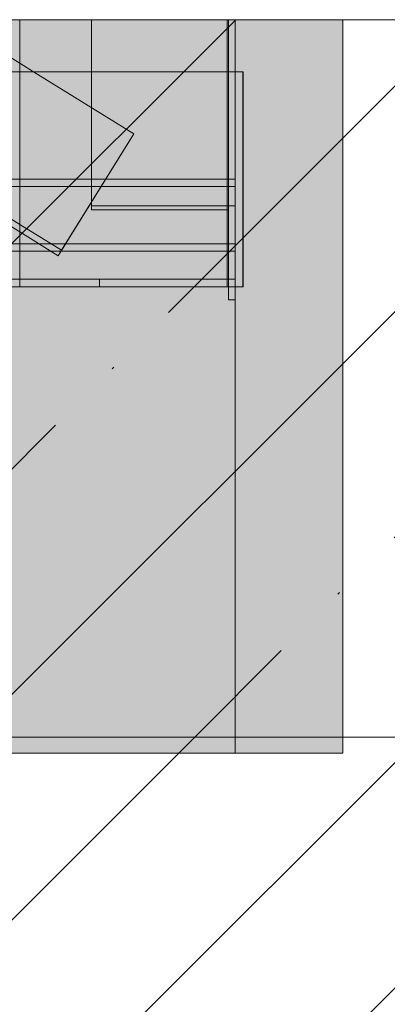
# Model space of a CAD drawing. Header units: millimetres. Extents: x -8351563 to -8343231, y 8501 to 6136062.
# Tile 18 of 42: x -8349595 to -8349493, y 11086 to 11360. Entities that reach past the tile are written whole.
import ezdxf

# ---------------------------------------------------------------- set-up
doc = ezdxf.new("R2010")
doc.units = ezdxf.units.MM
for name, color, linetype, lineweight in [('Обобщенные модели', 7, 'Continuous', 18), ('Тонкие линии', 7, 'Continuous', 18), ('Элементы узлов', 7, 'Continuous', 18)]:
    doc.layers.add(name, color=color, linetype=linetype, lineweight=lineweight)
pattern_1 = [(45, (-8349962.59, 58707.51), (-62.8618, 62.8618), []), (45, (-8349899.73, 58707.51), (-62.8618, 62.8618), [111.125, -22.225, 0.67056, -21.554])]

# ---------------------------------------------------------------- blocks, each defined once
blk = doc.blocks.new('Корзинка под кондиционер - Корзинка под кондиционер-21323725-Схема устройства несущих элементов окон ПВХ')
at = {"layer": 'Обобщенные модели', "true_color": 0xedefee, "transparency": 33554483}
for points in [[(-8350505.3, 11155.5), (-8349505.3, 11155.5), (-8349505.3, 11360), (-8350047.01, 11360), (-8350047.01, 11344.3), (-8350069.53, 11344.3), (-8350069.53, 11360), (-8350080.53, 11325.36), (-8350091.53, 11360), (-8350505.3, 11360), (-8350505.3, 11160)], [(-8349505.3, 11155.5), (-8349505.29, 11155.5), (-8349505.3, 11160)]]:
    blk.add_hatch(color=7, dxfattribs=at).paths.add_polyline_path(points)
at = {"layer": 'Обобщенные модели', "color": 9, "true_color": 0xb7b7b7}
for p, q in [((-8349535.3, 11360), (-8349535.3, 11345.5)), ((-8349505.29, 11155.5), (-8349505.29, 11360)), ((-8349535.3, 11285.5), (-8349535.3, 11155.5)), ((-8349535.29, 11155.5), (-8349535.29, 11281.93)), ((-8350475.3, 11155.5), (-8349535.3, 11155.5)), ((-8349535.3, 11155.5), (-8349535.29, 11155.5)), ((-8349535.29, 11155.5), (-8349505.3, 11155.5))]:
    blk.add_line(p, q, dxfattribs=at)
at = {"layer": 'Обобщенные модели', "color": 254, "true_color": 0xe6e6e6}
blk.add_line((-8349535.29, 11345.5), (-8349535.29, 11360), dxfattribs=at)
at = {"layer": 'Обобщенные модели', "color": 253, "true_color": 0xaaaaaa}
for p, q in [((-8349505.3, 11155.5), (-8349505.3, 11360)), ((-8349505.3, 11155.5), (-8350505.3, 11155.5)), ((-8349505.29, 11155.5), (-8349505.3, 11155.5))]:
    blk.add_line(p, q, dxfattribs=at)
at = {"layer": 'Обобщенные модели', "color": 9, "true_color": 0xc5c5c5}
blk.add_line((-8349535.3, 11345.5), (-8349535.3, 11285.5), dxfattribs=at)
at = {"layer": 'Обобщенные модели', "color": 7, "true_color": 0xefefef}
for p, q in [((-8349535.29, 11315.5), (-8349535.29, 11345.5)), ((-8349535.29, 11287.7), (-8349535.29, 11295.5))]:
    blk.add_line(p, q, dxfattribs=at)
at = {"layer": 'Обобщенные модели', "color": 7, "true_color": 0xf4f4f4}
for p, q in [((-8349535.29, 11313.5), (-8349535.29, 11315.5)), ((-8349535.29, 11295.5), (-8349535.29, 11297.5))]:
    blk.add_line(p, q, dxfattribs=at)
at = {"layer": 'Обобщенные модели', "color": 7, "true_color": 0xf7f7f7}
blk.add_line((-8349535.29, 11297.5), (-8349535.29, 11313.5), dxfattribs=at)
at = {"layer": 'Обобщенные модели', "color": 7, "true_color": 0xf2f2f2}
blk.add_line((-8349535.29, 11285.5), (-8349535.29, 11287.7), dxfattribs=at)
at = {"layer": 'Обобщенные модели', "color": 254, "true_color": 0xd0d0d0}
blk.add_line((-8349535.29, 11281.93), (-8349535.29, 11285.5), dxfattribs=at)
blk = doc.blocks.new('HILTI_s_Профиль_MFT-ST - Профиль MFT-ST 40x20х2_0-20934203-Схема устройства несущих элементов окон ПВХ')
at = {"layer": 'Обобщенные модели', "color": 254, "true_color": 0xf5d9e5}
for p, q in [((-8349619.01, 11315.5), (-8349595.3, 11315.5)), ((-8349571.37, 11315.5), (-8349595.3, 11315.5)), ((-8349571.37, 11315.5), (-8349535.3, 11315.5)), ((-8349595.3, 11313.5), (-8349615.78, 11313.5)), ((-8349572.61, 11313.5), (-8349535.3, 11313.5)), ((-8349535.3, 11313.5), (-8349572.61, 11313.5)), ((-8349589.91, 11297.5), (-8349595.3, 11297.5)), ((-8349589.91, 11297.5), (-8349595.3, 11297.5)), ((-8349586.68, 11295.5), (-8349595.3, 11295.5)), ((-8349583.75, 11295.5), (-8349586.68, 11295.5)), ((-8349535.3, 11295.5), (-8349583.75, 11295.5)), ((-8349535.3, 11297.5), (-8349582.51, 11297.5)), ((-8349535.3, 11297.5), (-8349582.51, 11297.5))]:
    blk.add_line(p, q, dxfattribs=at)
at = {"layer": 'Обобщенные модели', "color": 254, "true_color": 0xf3d0df}
for p, q in [((-8349595.3, 11315.5), (-8349619.01, 11315.5)), ((-8349535.3, 11315.5), (-8349571.37, 11315.5)), ((-8349595.3, 11297.5), (-8350415.3, 11297.5)), ((-8349595.3, 11295.5), (-8350415.3, 11295.5)), ((-8349586.68, 11295.5), (-8349595.3, 11295.5)), ((-8349535.3, 11295.5), (-8349583.75, 11295.5))]:
    blk.add_line(p, q, dxfattribs=at)
at = {"layer": 'Обобщенные модели', "color": 7, "true_color": 0xf7e0ea}
for p, q in [((-8349595.3, 11315.5), (-8349571.37, 11315.5)), ((-8349535.3, 11315.5), (-8349535.3, 11295.5)), ((-8349595.3, 11313.5), (-8349572.61, 11313.5)), ((-8349572.61, 11313.5), (-8349595.3, 11313.5)), ((-8349582.51, 11297.5), (-8349589.91, 11297.5)), ((-8349582.51, 11297.5), (-8349589.91, 11297.5)), ((-8349583.75, 11295.5), (-8349586.68, 11295.5))]:
    blk.add_line(p, q, dxfattribs=at)
at = {"layer": 'Обобщенные модели', "color": 7, "true_color": 0xf8e6ee}
for p, q in [((-8349535.3, 11313.5), (-8349535.3, 11315.5)), ((-8349535.3, 11313.5), (-8349535.3, 11297.5)), ((-8349535.3, 11297.5), (-8349535.3, 11313.5)), ((-8349535.3, 11295.5), (-8349535.3, 11297.5))]:
    blk.add_line(p, q, dxfattribs=at)
at = {"layer": 'Обобщенные модели', "color": 7, "true_color": 0xf9ebf1}
blk.add_line((-8349535.3, 11297.5), (-8349535.3, 11313.5), dxfattribs=at)
at = {"layer": 'Обобщенные модели', "color": 254, "true_color": 0xf1c5d7}
blk.add_line((-8349595.3, 11295.5), (-8350415.3, 11295.5), dxfattribs=at)
blk = doc.blocks.new('HILTI_s_Профиль_MFT-ST - Профиль MFT-ST 40x20х2_0-V2-Схема устройства несущих элементов окон ПВХ')
at = {"layer": 'Обобщенные модели', "color": 7, "true_color": 0xf8e6ee}
for p, q in [((-8349595.3, 11315.5), (-8349571.37, 11315.5)), ((-8349535.3, 11315.5), (-8349535.3, 11313.5)), ((-8349572.61, 11313.5), (-8349535.3, 11313.5)), ((-8349535.3, 11313.5), (-8349572.61, 11313.5)), ((-8349589.91, 11297.5), (-8349595.3, 11297.5)), ((-8349589.91, 11297.5), (-8349595.3, 11297.5)), ((-8349583.75, 11295.5), (-8349586.68, 11295.5)), ((-8349535.3, 11297.5), (-8349582.51, 11297.5)), ((-8349535.3, 11297.5), (-8349582.51, 11297.5)), ((-8349535.3, 11297.5), (-8349535.3, 11295.5))]:
    blk.add_line(p, q, dxfattribs=at)
at = {"layer": 'Обобщенные модели', "color": 7, "true_color": 0xf7e0ea}
for p, q in [((-8349571.37, 11315.5), (-8349595.3, 11315.5)), ((-8349571.37, 11315.5), (-8349535.3, 11315.5)), ((-8349586.68, 11295.5), (-8349595.3, 11295.5)), ((-8349583.75, 11295.5), (-8349586.68, 11295.5)), ((-8349535.3, 11295.5), (-8349583.75, 11295.5))]:
    blk.add_line(p, q, dxfattribs=at)
at = {"layer": 'Обобщенные модели', "color": 254, "true_color": 0xf5d9e5}
for p, q in [((-8349535.3, 11315.5), (-8349571.37, 11315.5)), ((-8349586.68, 11295.5), (-8349595.3, 11295.5)), ((-8349535.3, 11295.5), (-8349583.75, 11295.5))]:
    blk.add_line(p, q, dxfattribs=at)
at = {"layer": 'Обобщенные модели', "color": 7, "true_color": 0xf9ebf1}
for p, q in [((-8349535.29, 11313.5), (-8349535.29, 11315.5)), ((-8349595.3, 11313.5), (-8349572.61, 11313.5)), ((-8349572.61, 11313.5), (-8349595.3, 11313.5)), ((-8349535.3, 11313.5), (-8349535.3, 11297.5)), ((-8349582.51, 11297.5), (-8349589.91, 11297.5)), ((-8349582.51, 11297.5), (-8349589.91, 11297.5)), ((-8349535.29, 11295.5), (-8349535.29, 11297.5))]:
    blk.add_line(p, q, dxfattribs=at)
at = {"layer": 'Обобщенные модели', "color": 7, "true_color": 0xfaeff3}
for p, q in [((-8349535.3, 11297.5), (-8349535.3, 11313.5)), ((-8349535.29, 11313.5), (-8349535.29, 11297.5))]:
    blk.add_line(p, q, dxfattribs=at)
at = {"layer": 'Обобщенные модели', "color": 7, "true_color": 0xfbf2f5}
blk.add_line((-8349535.29, 11297.5), (-8349535.29, 11313.5), dxfattribs=at)
blk = doc.blocks.new('HILTI_s_Профиль_MFT-L - Профиль MFT-L 60x40x2_2 6m-20934204-Схема устройства несущих элементов окон ПВХ')
at = {"layer": 'Обобщенные модели', "color": 254, "true_color": 0xfbc5c5}
for p, q in [((-8350047.01, 11345.5), (-8349535.3, 11345.5)), ((-8349535.3, 11287.7), (-8349535.3, 11345.5)), ((-8350475.3, 11287.7), (-8349535.3, 11287.7))]:
    blk.add_line(p, q, dxfattribs=at)
at = {"layer": 'Обобщенные модели', "color": 31, "true_color": 0xfbb7b7}
for p, q in [((-8350047.01, 11345.5), (-8349535.3, 11345.5)), ((-8349535.3, 11345.5), (-8349535.3, 11285.5)), ((-8349535.3, 11285.5), (-8350475.3, 11285.5))]:
    blk.add_line(p, q, dxfattribs=at)
at = {"layer": 'Обобщенные модели', "color": 254, "true_color": 0xfbd0d0}
for p, q in [((-8349595.3, 11287.7), (-8349573.1, 11287.7)), ((-8349595.3, 11285.5), (-8349573.1, 11285.5))]:
    blk.add_line(p, q, dxfattribs=at)
at = {"layer": 'Обобщенные модели', "color": 254, "true_color": 0xfbd9d9}
for p, q in [((-8349573.1, 11287.7), (-8349535.3, 11287.7)), ((-8349535.3, 11285.5), (-8349535.3, 11287.7)), ((-8349573.1, 11285.5), (-8349535.3, 11285.5))]:
    blk.add_line(p, q, dxfattribs=at)
blk = doc.blocks.new('HILTI_s_Профиль_MFT-L - Профиль MFT-L 60x40x2_2 6m-20934205-Схема устройства несущих элементов окон ПВХ')
at = {"layer": 'Обобщенные модели', "color": 254, "true_color": 0xfbe0e0}
for p, q in [((-8349591.47, 11345.5), (-8349595.29, 11345.5)), ((-8349575.29, 11345.5), (-8349591.47, 11345.5)), ((-8349537.49, 11345.5), (-8349575.29, 11345.5)), ((-8349537.09, 11345.5), (-8349537.49, 11345.5)), ((-8349535.3, 11345.5), (-8349537.09, 11345.5)), ((-8349573.1, 11287.7), (-8349595.29, 11287.7)), ((-8349537.09, 11287.7), (-8349537.49, 11287.7)), ((-8349595.29, 11285.5), (-8349573.1, 11285.5)), ((-8349537.09, 11285.5), (-8349537.49, 11285.5))]:
    blk.add_line(p, q, dxfattribs=at)
at = {"layer": 'Обобщенные модели', "color": 7, "true_color": 0xfbe6e6}
for p, q in [((-8349591.47, 11345.5), (-8349595.29, 11345.5)), ((-8349537.49, 11345.5), (-8349575.29, 11345.5)), ((-8349537.09, 11345.5), (-8349537.49, 11345.5)), ((-8349535.3, 11345.5), (-8349537.09, 11345.5)), ((-8349537.49, 11287.7), (-8349573.1, 11287.7)), ((-8349537.09, 11287.7), (-8349537.49, 11287.7)), ((-8349535.3, 11287.7), (-8349537.09, 11287.7)), ((-8349573.1, 11285.5), (-8349537.49, 11285.5)), ((-8349537.49, 11285.5), (-8349537.09, 11285.5)), ((-8349535.3, 11285.5), (-8349537.09, 11285.5))]:
    blk.add_line(p, q, dxfattribs=at)
at = {"layer": 'Обобщенные модели', "color": 254, "true_color": 0xfbd9d9}
for p, q in [((-8349575.29, 11345.5), (-8349591.47, 11345.5)), ((-8349537.49, 11287.7), (-8349573.1, 11287.7)), ((-8349537.49, 11285.5), (-8349573.1, 11285.5))]:
    blk.add_line(p, q, dxfattribs=at)
at = {"layer": 'Обобщенные модели', "color": 7, "true_color": 0xfbf4f4}
for p, q in [((-8349535.29, 11315.5), (-8349535.29, 11345.5)), ((-8349535.29, 11315.5), (-8349535.29, 11313.5)), ((-8349535.29, 11297.5), (-8349535.29, 11295.5)), ((-8349535.29, 11285.5), (-8349535.29, 11295.5))]:
    blk.add_line(p, q, dxfattribs=at)
at = {"layer": 'Обобщенные модели', "color": 7, "true_color": 0xfbefef}
for p, q in [((-8349535.29, 11345.5), (-8349535.29, 11315.5)), ((-8349535.29, 11295.5), (-8349535.29, 11287.7))]:
    blk.add_line(p, q, dxfattribs=at)
at = {"layer": 'Обобщенные модели', "color": 7, "true_color": 0xfbf7f7}
for p, q in [((-8349535.29, 11313.5), (-8349535.29, 11315.5)), ((-8349535.29, 11313.5), (-8349535.29, 11297.5)), ((-8349535.29, 11295.5), (-8349535.29, 11297.5))]:
    blk.add_line(p, q, dxfattribs=at)
at = {"layer": 'Обобщенные модели', "color": 7, "true_color": 0xfbf9f9}
blk.add_line((-8349535.29, 11297.5), (-8349535.29, 11313.5), dxfattribs=at)
at = {"layer": 'Обобщенные модели', "color": 254, "true_color": 0xfbd0d0}
for p, q in [((-8349573.1, 11287.7), (-8349595.3, 11287.7)), ((-8349573.1, 11285.5), (-8349595.3, 11285.5))]:
    blk.add_line(p, q, dxfattribs=at)
at = {"layer": 'Обобщенные модели', "color": 7, "true_color": 0xfbebeb}
for p, q in [((-8349535.3, 11287.7), (-8349537.09, 11287.7)), ((-8349535.29, 11287.7), (-8349535.29, 11285.5)), ((-8349537.09, 11285.5), (-8349535.3, 11285.5))]:
    blk.add_line(p, q, dxfattribs=at)
blk = doc.blocks.new('HILTI_s_Профиль_MFT-L - Профиль MFT-L 60x40x2_2 6m-20934208-Схема устройства несущих элементов окон ПВХ')
at = {"layer": 'Обобщенные модели', "color": 254, "true_color": 0xfbc5c5}
for p, q in [((-8349595.3, 11345.5), (-8349595.3, 11360)), ((-8349537.5, 11345.5), (-8349537.5, 11360)), ((-8349537.5, 11345.5), (-8349537.5, 11360)), ((-8349535.3, 11345.5), (-8349535.3, 11360)), ((-8349595.3, 11285.5), (-8349595.3, 11345.5)), ((-8349535.3, 11345.5), (-8349535.3, 11285.5)), ((-8349535.3, 11285.5), (-8349595.3, 11285.5))]:
    blk.add_line(p, q, dxfattribs=at)
at = {"layer": 'Обобщенные модели', "color": 31, "true_color": 0xfbb7b7}
for p, q in [((-8349595.3, 11345.5), (-8349595.3, 11360)), ((-8349535.3, 11360), (-8349535.3, 11345.5))]:
    blk.add_line(p, q, dxfattribs=at)
at = {"layer": 'Обобщенные модели', "color": 254, "true_color": 0xfbd0d0}
for p, q in [((-8349595.3, 11285.5), (-8349595.3, 11345.5)), ((-8349537.5, 11287.7), (-8349537.5, 11345.5)), ((-8349537.5, 11287.7), (-8349537.5, 11345.5)), ((-8349595.3, 11285.5), (-8349573.1, 11285.5))]:
    blk.add_line(p, q, dxfattribs=at)
at = {"layer": 'Обобщенные модели', "color": 254, "true_color": 0xfbd9d9}
for p, q in [((-8349535.3, 11285.5), (-8349535.3, 11345.5)), ((-8349537.5, 11285.5), (-8349537.5, 11287.57)), ((-8349537.5, 11285.5), (-8349537.5, 11287.57)), ((-8349573.1, 11285.5), (-8349537.5, 11285.5)), ((-8349537.5, 11285.5), (-8349535.3, 11285.5))]:
    blk.add_line(p, q, dxfattribs=at)
blk = doc.blocks.new('HILTI_s_Профиль_MFT-L - Профиль MFT-L 60x40x2_2 6m-V4-Схема устройства несущих элементов окон ПВХ')
at = {"layer": 'Обобщенные модели', "color": 254, "true_color": 0xfbc5c5}
blk.add_line((-8349595.29, 11360), (-8349595.29, 11347.86), dxfattribs=at)
at = {"layer": 'Обобщенные модели', "color": 254, "true_color": 0xfbd0d0}
for p, q in [((-8349595.29, 11360), (-8349595.29, 11347.86)), ((-8349537.49, 11360), (-8349537.49, 11345.5)), ((-8349595.29, 11347.86), (-8349595.29, 11345.5)), ((-8349537.49, 11332.82), (-8349537.49, 11315.5)), ((-8349595.29, 11295.5), (-8349595.29, 11287.7)), ((-8349537.49, 11295.5), (-8349537.49, 11287.7))]:
    blk.add_line(p, q, dxfattribs=at)
at = {"layer": 'Обобщенные модели', "color": 254, "true_color": 0xfbd9d9}
for p, q in [((-8349537.49, 11360), (-8349537.49, 11345.5)), ((-8349535.29, 11360), (-8349535.29, 11345.5)), ((-8349595.29, 11347.86), (-8349595.29, 11345.5)), ((-8349595.29, 11345.5), (-8349595.29, 11315.5)), ((-8349537.49, 11345.5), (-8349537.49, 11332.82)), ((-8349595.29, 11295.5), (-8349595.29, 11287.7)), ((-8349537.49, 11295.5), (-8349537.49, 11287.7)), ((-8349595.29, 11287.7), (-8349595.29, 11285.5)), ((-8349537.49, 11287.57), (-8349537.49, 11285.5)), ((-8349573.1, 11285.5), (-8349595.29, 11285.5)), ((-8349537.09, 11285.5), (-8349537.49, 11285.5))]:
    blk.add_line(p, q, dxfattribs=at)
at = {"layer": 'Обобщенные модели', "color": 7, "true_color": 0xfbe6e6}
for p, q in [((-8349535.29, 11345.5), (-8349535.29, 11360)), ((-8349535.29, 11345.5), (-8349535.29, 11315.5)), ((-8349595.29, 11315.5), (-8349595.29, 11313.5)), ((-8349595.29, 11297.5), (-8349595.29, 11295.5)), ((-8349537.49, 11297.5), (-8349537.49, 11295.5)), ((-8349535.29, 11295.5), (-8349535.29, 11285.5)), ((-8349537.49, 11287.57), (-8349537.49, 11285.5)), ((-8349573.1, 11285.5), (-8349537.49, 11285.5)), ((-8349537.49, 11285.5), (-8349537.09, 11285.5))]:
    blk.add_line(p, q, dxfattribs=at)
at = {"layer": 'Обобщенные модели', "color": 254, "true_color": 0xfbe0e0}
for p, q in [((-8349595.29, 11345.5), (-8349595.29, 11315.5)), ((-8349537.49, 11345.5), (-8349537.49, 11315.5)), ((-8349537.49, 11315.5), (-8349537.49, 11313.5)), ((-8349595.29, 11297.5), (-8349595.29, 11295.5)), ((-8349537.49, 11297.5), (-8349537.49, 11295.5)), ((-8349595.29, 11287.7), (-8349595.29, 11285.5)), ((-8349595.29, 11285.5), (-8349573.1, 11285.5)), ((-8349537.49, 11285.5), (-8349573.1, 11285.5)), ((-8349535.3, 11285.5), (-8349537.09, 11285.5))]:
    blk.add_line(p, q, dxfattribs=at)
at = {"layer": 'Обобщенные модели', "color": 7, "true_color": 0xfbefef}
for p, q in [((-8349535.29, 11315.5), (-8349535.29, 11345.5)), ((-8349535.29, 11315.5), (-8349535.29, 11313.5)), ((-8349595.29, 11313.5), (-8349595.29, 11300.83)), ((-8349537.49, 11306.95), (-8349537.49, 11297.5)), ((-8349595.29, 11300.83), (-8349595.29, 11297.5)), ((-8349535.29, 11297.5), (-8349535.29, 11295.5)), ((-8349535.29, 11287.7), (-8349535.29, 11295.5))]:
    blk.add_line(p, q, dxfattribs=at)
at = {"layer": 'Обобщенные модели', "color": 7, "true_color": 0xfbebeb}
for p, q in [((-8349595.29, 11315.5), (-8349595.29, 11313.5)), ((-8349537.49, 11315.5), (-8349537.49, 11313.5)), ((-8349537.49, 11313.5), (-8349537.49, 11297.5)), ((-8349595.29, 11300.83), (-8349595.29, 11297.5)), ((-8349537.09, 11285.5), (-8349535.3, 11285.5))]:
    blk.add_line(p, q, dxfattribs=at)
at = {"layer": 'Обобщенные модели', "color": 7, "true_color": 0xfbf4f4}
for p, q in [((-8349535.29, 11313.5), (-8349535.29, 11315.5)), ((-8349535.29, 11313.5), (-8349535.29, 11297.5)), ((-8349535.29, 11295.5), (-8349535.29, 11297.5))]:
    blk.add_line(p, q, dxfattribs=at)
at = {"layer": 'Обобщенные модели', "color": 7, "true_color": 0xfbf2f2}
for p, q in [((-8349595.29, 11313.5), (-8349595.29, 11300.83)), ((-8349537.49, 11313.5), (-8349537.49, 11306.95)), ((-8349535.29, 11285.5), (-8349535.29, 11287.7))]:
    blk.add_line(p, q, dxfattribs=at)
at = {"layer": 'Обобщенные модели', "color": 7, "true_color": 0xfbf7f7}
blk.add_line((-8349535.29, 11297.5), (-8349535.29, 11313.5), dxfattribs=at)
blk = doc.blocks.new('HILTI_s_Профиль_MFT-L - Профиль MFT-L 60x40x2_2 6m-20934209-Схема устройства несущих элементов окон ПВХ')
at = {"layer": 'Обобщенные модели', "color": 31, "true_color": 0xfbb7b7}
for p, q in [((-8349533.1, 11345.5), (-8349535.3, 11345.5)), ((-8349533.1, 11285.5), (-8349533.1, 11345.5)), ((-8349533.1, 11345.5), (-8349533.09, 11345.5)), ((-8349535.3, 11285.5), (-8349533.1, 11285.5))]:
    blk.add_line(p, q, dxfattribs=at)
at = {"layer": 'Обобщенные модели', "color": 254, "true_color": 0xfbc5c5}
for p, q in [((-8349535.3, 11345.5), (-8349535.3, 11287.7)), ((-8349535.3, 11345.5), (-8349535.29, 11345.5)), ((-8349535.29, 11345.5), (-8349533.1, 11345.5)), ((-8349533.09, 11345.5), (-8349533.09, 11285.5)), ((-8349535.3, 11287.7), (-8349573.1, 11287.7)), ((-8349573.1, 11287.7), (-8349573.1, 11285.5)), ((-8349573.1, 11285.5), (-8349535.3, 11285.5)), ((-8349533.1, 11285.5), (-8349535.29, 11285.5)), ((-8349533.09, 11285.5), (-8349533.1, 11285.5))]:
    blk.add_line(p, q, dxfattribs=at)
at = {"layer": 'Обобщенные модели', "color": 7, "true_color": 0xfbefef}
for p, q in [((-8349535.29, 11315.5), (-8349535.29, 11345.5)), ((-8349535.29, 11287.7), (-8349535.29, 11295.5))]:
    blk.add_line(p, q, dxfattribs=at)
at = {"layer": 'Обобщенные модели', "color": 7, "true_color": 0xfbf4f4}
for p, q in [((-8349535.29, 11313.5), (-8349535.29, 11315.5)), ((-8349535.29, 11295.5), (-8349535.29, 11297.5))]:
    blk.add_line(p, q, dxfattribs=at)
at = {"layer": 'Обобщенные модели', "color": 7, "true_color": 0xfbf7f7}
blk.add_line((-8349535.29, 11297.5), (-8349535.29, 11313.5), dxfattribs=at)
at = {"layer": 'Обобщенные модели', "color": 254, "true_color": 0xfbd9d9}
for p, q in [((-8349573.1, 11287.7), (-8349573.09, 11287.7)), ((-8349535.3, 11287.7), (-8349535.29, 11287.7))]:
    blk.add_line(p, q, dxfattribs=at)
at = {"layer": 'Обобщенные модели', "color": 7, "true_color": 0xfbe6e6}
for p, q in [((-8349573.09, 11285.5), (-8349573.09, 11287.7)), ((-8349573.09, 11287.7), (-8349537.49, 11287.7)), ((-8349537.49, 11287.7), (-8349537.09, 11287.7)), ((-8349537.49, 11285.5), (-8349573.09, 11285.5)), ((-8349537.09, 11285.5), (-8349537.49, 11285.5))]:
    blk.add_line(p, q, dxfattribs=at)
at = {"layer": 'Обобщенные модели', "color": 7, "true_color": 0xfbebeb}
for p, q in [((-8349537.09, 11287.7), (-8349535.3, 11287.7)), ((-8349535.3, 11285.5), (-8349537.09, 11285.5))]:
    blk.add_line(p, q, dxfattribs=at)
at = {"layer": 'Обобщенные модели', "color": 254, "true_color": 0xfbe0e0}
blk.add_line((-8349573.1, 11285.5), (-8349573.09, 11285.5), dxfattribs=at)
blk = doc.blocks.new('HILTI_s_Профиль_MFT-L - Профиль MFT-L 40x40x1_8 6m-V5-Схема устройства несущих элементов окон ПВХ')
at = {"layer": 'Обобщенные модели', "color": 254, "true_color": 0xfbc5e0}
for p, q in [((-8349575.29, 11360), (-8349575.29, 11345.5)), ((-8349537.09, 11360), (-8349537.09, 11345.5)), ((-8349537.09, 11281.93), (-8349537.09, 11285.5)), ((-8349535.29, 11285.5), (-8349535.29, 11281.93))]:
    blk.add_line(p, q, dxfattribs=at)
at = {"layer": 'Обобщенные модели', "color": 254, "true_color": 0xfbd0e6}
for p, q in [((-8349575.29, 11360), (-8349575.29, 11345.5)), ((-8349537.09, 11360), (-8349537.09, 11345.5)), ((-8349535.29, 11360), (-8349535.29, 11345.5)), ((-8349575.29, 11345.5), (-8349575.29, 11335.49)), ((-8349537.09, 11345.5), (-8349537.09, 11315.5)), ((-8349537.09, 11295.5), (-8349537.09, 11287.7))]:
    blk.add_line(p, q, dxfattribs=at)
at = {"layer": 'Обобщенные модели', "color": 254, "true_color": 0xfbd9eb}
for p, q in [((-8349535.29, 11345.5), (-8349535.29, 11360)), ((-8349575.29, 11345.5), (-8349575.29, 11335.49)), ((-8349537.09, 11345.5), (-8349537.09, 11332.82)), ((-8349575.29, 11335.49), (-8349575.29, 11315.5)), ((-8349537.09, 11287.6), (-8349537.09, 11285.5))]:
    blk.add_line(p, q, dxfattribs=at)
at = {"layer": 'Обобщенные модели', "color": 7, "true_color": 0xfbe0ef}
for p, q in [((-8349535.29, 11345.5), (-8349535.29, 11315.5)), ((-8349575.29, 11335.49), (-8349575.29, 11315.5)), ((-8349537.09, 11332.82), (-8349537.09, 11315.5)), ((-8349537.09, 11315.5), (-8349537.09, 11313.5)), ((-8349537.09, 11297.5), (-8349537.09, 11295.5)), ((-8349537.09, 11287.7), (-8349537.09, 11295.5)), ((-8349535.29, 11295.5), (-8349535.29, 11285.5)), ((-8349537.09, 11285.5), (-8349537.09, 11287.51))]:
    blk.add_line(p, q, dxfattribs=at)
at = {"layer": 'Обобщенные модели', "color": 7, "true_color": 0xfbe6f2}
for p, q in [((-8349535.29, 11335.57), (-8349535.29, 11345.5)), ((-8349575.29, 11315.5), (-8349575.29, 11313.5)), ((-8349535.29, 11287.51), (-8349535.29, 11285.5))]:
    blk.add_line(p, q, dxfattribs=at)
at = {"layer": 'Обобщенные модели', "color": 7, "true_color": 0xfbebf4}
for p, q in [((-8349535.29, 11315.5), (-8349535.29, 11335.57)), ((-8349575.29, 11315.5), (-8349575.29, 11313.5)), ((-8349537.09, 11315.5), (-8349537.09, 11313.5)), ((-8349535.29, 11315.5), (-8349535.29, 11313.5)), ((-8349537.09, 11313.5), (-8349537.09, 11297.5)), ((-8349575.29, 11309.16), (-8349575.29, 11306.95)), ((-8349537.49, 11306.95), (-8349575.29, 11306.95)), ((-8349537.09, 11295.5), (-8349537.09, 11297.5)), ((-8349535.29, 11297.5), (-8349535.29, 11295.5)), ((-8349535.29, 11295.5), (-8349535.29, 11287.7))]:
    blk.add_line(p, q, dxfattribs=at)
at = {"layer": 'Обобщенные модели', "color": 7, "true_color": 0xfbf2f7}
for p, q in [((-8349535.29, 11313.5), (-8349535.29, 11315.5)), ((-8349575.29, 11313.5), (-8349575.29, 11309.16)), ((-8349537.09, 11313.5), (-8349537.09, 11306.95)), ((-8349535.29, 11313.5), (-8349535.29, 11297.5)), ((-8349537.49, 11308.12), (-8349537.09, 11308.12)), ((-8349537.09, 11308.12), (-8349535.3, 11308.12)), ((-8349537.09, 11297.5), (-8349537.09, 11306.95)), ((-8349535.29, 11297.5), (-8349535.29, 11295.5))]:
    blk.add_line(p, q, dxfattribs=at)
at = {"layer": 'Обобщенные модели', "color": 7, "true_color": 0xfbeff6}
for p, q in [((-8349575.29, 11313.5), (-8349575.29, 11309.16)), ((-8349575.29, 11309.16), (-8349575.29, 11308.12)), ((-8349575.29, 11306.95), (-8349575.29, 11308.12)), ((-8349575.29, 11308.12), (-8349537.49, 11308.12)), ((-8349537.09, 11306.95), (-8349537.49, 11306.95))]:
    blk.add_line(p, q, dxfattribs=at)
at = {"layer": 'Обобщенные модели', "color": 7, "true_color": 0xfbf6f9}
for q in [(-8349535.29, 11313.5), (-8349535.29, 11297.5)]:
    blk.add_line((-8349535.29, 11308.12), q, dxfattribs=at)
at = {"layer": 'Обобщенные модели', "color": 254, "true_color": 0xfbb7d9}
for p, q in [((-8349537.09, 11285.5), (-8349537.09, 11281.93)), ((-8349535.29, 11285.5), (-8349535.29, 11281.93)), ((-8349535.29, 11281.93), (-8349537.09, 11281.93))]:
    blk.add_line(p, q, dxfattribs=at)
blk = doc.blocks.new('HILTI_s_Профиль_MFT-L - Профиль MFT-L 40x40x1_8 6m-20934212-Схема устройства несущих элементов окон ПВХ')
at = {"layer": 'Обобщенные модели', "color": 254, "true_color": 0xfbc5e0}
for p, q in [((-8349667.51, 11345.5), (-8349690.95, 11360)), ((-8349664.09, 11345.5), (-8349687.53, 11360)), ((-8349664.09, 11345.5), (-8349687.53, 11360)), ((-8349595.3, 11347.87), (-8349614.91, 11360)), ((-8349591.47, 11345.5), (-8349595.3, 11347.87)), ((-8349667.51, 11345.5), (-8349595.3, 11300.83))]:
    blk.add_line(p, q, dxfattribs=at)
at = {"layer": 'Обобщенные модели', "color": 254, "true_color": 0xfbb7d9}
for p, q in [((-8349690.95, 11360), (-8349667.51, 11345.5)), ((-8349595.3, 11347.87), (-8349614.91, 11360))]:
    blk.add_line(p, q, dxfattribs=at)
at = {"layer": 'Обобщенные модели', "color": 254, "true_color": 0xfbd0e6}
for p, q in [((-8349591.47, 11345.5), (-8349595.3, 11347.87)), ((-8349595.3, 11300.83), (-8349667.51, 11345.5)), ((-8349595.3, 11302.95), (-8349664.09, 11345.5)), ((-8349595.3, 11302.95), (-8349664.09, 11345.5)), ((-8349563.51, 11328.21), (-8349591.47, 11345.5)), ((-8349563.51, 11328.21), (-8349584.56, 11294.19)), ((-8349595.3, 11300.83), (-8349584.56, 11294.19))]:
    blk.add_line(p, q, dxfattribs=at)
at = {"layer": 'Обобщенные модели', "color": 254, "true_color": 0xfbd9eb}
for p, q in [((-8349563.51, 11328.21), (-8349591.47, 11345.5)), ((-8349583.61, 11295.72), (-8349563.51, 11328.21)), ((-8349583.61, 11295.72), (-8349595.3, 11302.95)), ((-8349583.61, 11295.72), (-8349595.3, 11302.95)), ((-8349584.56, 11294.19), (-8349595.3, 11300.83)), ((-8349584.56, 11294.19), (-8349583.61, 11295.72))]:
    blk.add_line(p, q, dxfattribs=at)
blk = doc.blocks.new('HILTI_Линия_Разрыва - Тип 1-21305836-Схема устройства несущих элементов окон ПВХ')
at = {"layer": 'Элементы узлов'}
blk.add_line((-8350047.01, 11360), (-8348620.36, 11360), dxfattribs=at)

msp = doc.modelspace()

# ---------------------------------------------------------------- hatches: boundary and pattern name
at = {"layer": 'Элементы узлов'}
h = msp.add_hatch(dxfattribs=at)
h.set_pattern_fill('FP_2', color=256, style=0, pattern_type=2)
h.set_pattern_definition(pattern_1)
h.paths.add_polyline_path([(-8348620.36, 11160), (-8348620.36, 11360), (-8350047.01, 11360), (-8350047.01, 11344.3), (-8350069.53, 11344.3), (-8350069.53, 11360), (-8350080.53, 11325.36), (-8350091.53, 11360), (-8351518.7, 11360), (-8351518.7, 11160), (-8348718.67, 11160)])
h = msp.add_hatch(dxfattribs=at)
h.set_pattern_fill('FP_2', color=256, style=0, pattern_type=2)
h.set_pattern_definition(pattern_1)
h.paths.add_polyline_path([(-8348620.36, 10860), (-8348620.36, 11160), (-8351518.7, 11160), (-8351518.7, 10860), (-8348718.67, 10860)])

# ---------------------------------------------------------------- linework, layer by layer
at = {"layer": 'Обобщенные модели', "color": 250, "true_color": 0x2f2f2f}
msp.add_line((-8349505.3, 11160), (-8349660.29, 11160), dxfattribs=at)
at = {"layer": 'Обобщенные модели'}
msp.add_line((-8349390.02, 11160), (-8349505.3, 11160), dxfattribs=at)
at = {"layer": 'Тонкие линии'}
for p, q in [((-8351518.7, 11160), (-8348620.36, 11160)), ((-8348620.36, 11160), (-8351518.7, 11160))]:
    msp.add_line(p, q, dxfattribs=at)

# ---------------------------------------------------------------- block references
at = {"layer": 'Обобщенные модели', "color": 9, "true_color": 0xb7b7b7}
msp.add_blockref('Корзинка под кондиционер - Корзинка под кондиционер-21323725-Схема устройства несущих элементов окон ПВХ', (0, 0), dxfattribs=at)
at = {"layer": 'Обобщенные модели', "color": 254, "true_color": 0xfbb7d9}
msp.add_blockref('HILTI_s_Профиль_MFT-L - Профиль MFT-L 40x40x1_8 6m-20934212-Схема устройства несущих элементов окон ПВХ', (0, 0), dxfattribs=at)
at = {"layer": 'Обобщенные модели', "color": 31, "true_color": 0xfbb7b7}
for name in ['HILTI_s_Профиль_MFT-L - Профиль MFT-L 60x40x2_2 6m-20934208-Схема устройства несущих элементов окон ПВХ', 'HILTI_s_Профиль_MFT-L - Профиль MFT-L 60x40x2_2 6m-20934204-Схема устройства несущих элементов окон ПВХ']:
    msp.add_blockref(name, (0, 0), dxfattribs=at)
at = {"layer": 'Обобщенные модели', "color": 7, "true_color": 0xfbe6e6}
msp.add_blockref('HILTI_s_Профиль_MFT-L - Профиль MFT-L 60x40x2_2 6m-V4-Схема устройства несущих элементов окон ПВХ', (0, 0), dxfattribs=at)
at = {"layer": 'Обобщенные модели', "color": 254, "true_color": 0xfbd9eb}
msp.add_blockref('HILTI_s_Профиль_MFT-L - Профиль MFT-L 40x40x1_8 6m-V5-Схема устройства несущих элементов окон ПВХ', (0, 0), dxfattribs=at)
at = {"layer": 'Обобщенные модели', "color": 254, "true_color": 0xfbd0d0}
msp.add_blockref('HILTI_s_Профиль_MFT-L - Профиль MFT-L 60x40x2_2 6m-20934205-Схема устройства несущих элементов окон ПВХ', (0, 0), dxfattribs=at)
at = {"layer": 'Обобщенные модели', "color": 254, "true_color": 0xfbc5c5}
msp.add_blockref('HILTI_s_Профиль_MFT-L - Профиль MFT-L 60x40x2_2 6m-20934209-Схема устройства несущих элементов окон ПВХ', (0, 0), dxfattribs=at)
at = {"layer": 'Обобщенные модели', "color": 254, "true_color": 0xf3d0df}
msp.add_blockref('HILTI_s_Профиль_MFT-ST - Профиль MFT-ST 40x20х2_0-20934203-Схема устройства несущих элементов окон ПВХ', (0, 0), dxfattribs=at)
at = {"layer": 'Обобщенные модели', "color": 7, "true_color": 0xf7e0ea}
msp.add_blockref('HILTI_s_Профиль_MFT-ST - Профиль MFT-ST 40x20х2_0-V2-Схема устройства несущих элементов окон ПВХ', (0, 0), dxfattribs=at)
at = {"layer": 'Элементы узлов'}
msp.add_blockref('HILTI_Линия_Разрыва - Тип 1-21305836-Схема устройства несущих элементов окон ПВХ', (0, 0), dxfattribs=at)

doc.saveas('drawing.dxf')
